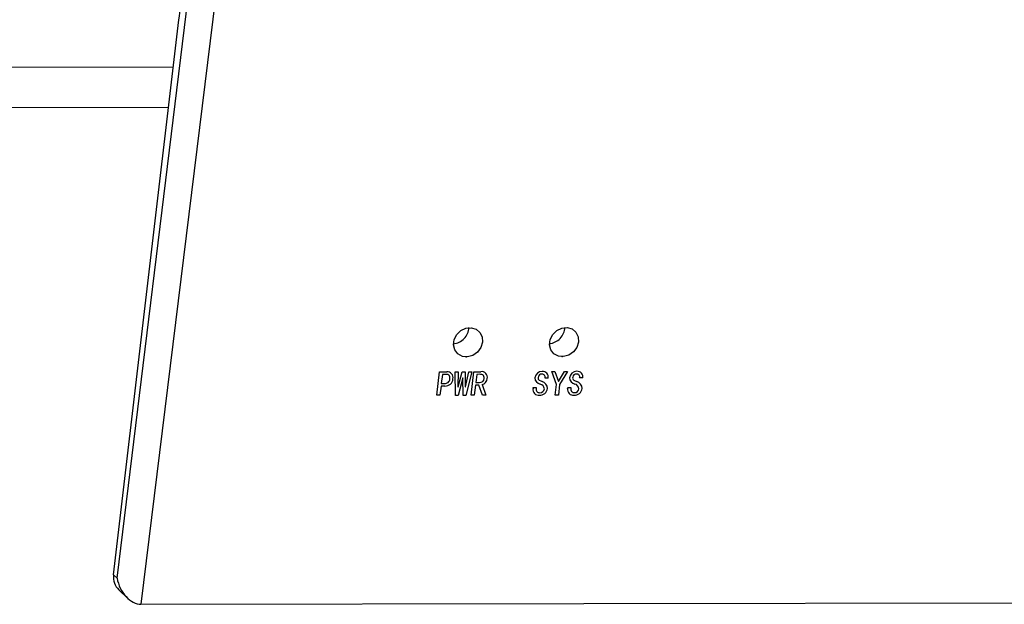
# Model space of a CAD drawing. Header units: millimetres. Extents: x 1573 to 1793, y 2179 to 2579.
# Tile 7 of 26: x 1624 to 1672, y 2237 to 2266. Entities that reach past the tile are written whole.
import ezdxf

# ---------------------------------------------------------------- set-up
doc = ezdxf.new("R2010")
doc.units = ezdxf.units.MM

msp = doc.modelspace()

# ---------------------------------------------------------------- linework, layer by layer
at = {"color": 7, "linetype": 'Continuous', "lineweight": 25}
for p, q in [((1628.6687361, 2238.6499082), (1632.6858194, 2271.4598924)), ((1633.9596828, 2271.1359985), (1629.8268334, 2237.3804816)), ((1628.503257, 2238.8079092), (1631.664282, 2265.7022397)), ((1609.0439548, 2263.3848595), (1631.3964966, 2263.4238932)), ((1604.657048, 2261.4128389), (1631.1655681, 2261.45913)), ((1628.503257, 2238.8079092), (1628.6687361, 2238.6499082)), ((1628.7487965, 2238.0832405), (1629.1714999, 2237.6796391)), ((1629.8268334, 2237.3804816), (1735.6681564, 2237.5653093))]:
    msp.add_line(p, q, dxfattribs=at)
at = {"color": 7, "linetype": 'Continuous'}
for p, q in [((1644.1488033, 2247.5096924), (1644.2877227, 2248.6443316)), ((1644.2877227, 2248.6443316), (1644.6281616, 2248.6449261)), ((1644.4228659, 2248.5185236), (1644.369248, 2248.0805926)), ((1644.5734447, 2248.5187865), (1644.4228659, 2248.5185236)), ((1645.0471633, 2248.6456578), (1645.1911952, 2248.6459093)), ((1645.0506511, 2247.4979995), (1645.0471633, 2248.6456578)), ((1645.1911952, 2248.6459093), (1645.1746602, 2247.9227855)), ((1645.187754, 2247.9228084), (1645.3745085, 2248.6462295)), ((1645.3745085, 2248.6462295), (1645.5185403, 2248.646481)), ((1645.5185403, 2248.646481), (1645.5281929, 2247.9234029)), ((1645.5412868, 2247.9234258), (1645.7018536, 2248.6468011)), ((1645.8458854, 2248.6470526), (1645.5613095, 2247.4988912)), ((1645.7018536, 2248.6468011), (1645.8458854, 2248.6470526)), ((1645.8117166, 2247.5125963), (1645.9506359, 2248.6472355)), ((1645.9506359, 2248.6472355), (1646.277981, 2248.6478072)), ((1646.0857792, 2248.5214275), (1646.0378479, 2248.1299438)), ((1646.229811, 2248.521679), (1646.0857792, 2248.5214275)), ((1649.7154683, 2248.65381), (1649.8660471, 2248.6540729)), ((1649.9468077, 2248.0306275), (1649.7154683, 2248.65381)), ((1649.8660471, 2248.6540729), (1650.0358839, 2248.1700949)), ((1650.0424308, 2248.1701063), (1650.3308772, 2248.6548846)), ((1650.4814559, 2248.6551476), (1650.0973865, 2248.0308904)), ((1650.3308772, 2248.6548846), (1650.4814559, 2248.6551476)), ((1644.3538125, 2247.9545216), (1644.2993821, 2247.5099554)), ((1644.5436726, 2247.9548532), (1644.3538125, 2247.9545216)), ((1644.369248, 2248.0805926), (1644.5198267, 2248.0808556)), ((1645.1746602, 2247.9227855), (1645.187754, 2247.9228084)), ((1645.4034198, 2248.3477545), (1645.1815891, 2247.4982281)), ((1645.4165136, 2248.3477774), (1645.4034198, 2248.3477545)), ((1645.4303714, 2247.4986626), (1645.4165136, 2248.3477774)), ((1645.5281929, 2247.9234029), (1645.5412868, 2247.9234258)), ((1646.0224124, 2248.0038727), (1645.9622953, 2247.5128593)), ((1646.1926319, 2248.00417), (1646.0224124, 2248.0038727)), ((1646.0378479, 2248.1299438), (1646.2211612, 2248.1302639)), ((1646.3682033, 2247.5135681), (1646.1926319, 2248.00417)), ((1646.3391009, 2248.0243274), (1646.5253289, 2247.5138425)), ((1648.8094625, 2247.8296244), (1648.8151493, 2247.8760716)), ((1648.8151493, 2247.8760716), (1648.965728, 2247.8763346)), ((1648.965728, 2247.8763346), (1648.9608537, 2247.8365227)), ((1649.5398009, 2248.34171), (1649.3892221, 2248.341447)), ((1649.8842534, 2247.5197081), (1649.9468077, 2248.0306275)), ((1650.0973865, 2248.0308904), (1650.0348322, 2247.519971)), ((1650.0358839, 2248.1700949), (1650.0424308, 2248.1701063)), ((1650.4854695, 2247.8325512), (1650.4911563, 2247.8789984)), ((1650.4911563, 2247.8789984), (1650.6417351, 2247.8792614)), ((1650.6417351, 2247.8792614), (1650.6368607, 2247.8394494)), ((1651.2158079, 2248.3446367), (1651.0652291, 2248.3443738)), ((1644.2993821, 2247.5099554), (1644.1488033, 2247.5096924)), ((1645.1815891, 2247.4982281), (1645.0506511, 2247.4979995)), ((1645.5613095, 2247.4988912), (1645.4303714, 2247.4986626)), ((1645.9622953, 2247.5128593), (1645.8117166, 2247.5125963)), ((1646.5253289, 2247.5138425), (1646.3682033, 2247.5135681)), ((1650.0348322, 2247.519971), (1649.8842534, 2247.5197081))]:
    msp.add_line(p, q, dxfattribs=at)
at = {"color": 7, "linetype": 'Continuous', "lineweight": 25, "flags": 128}
for points in [[(1646.3638816, 2250.0767888), (1646.2852677, 2249.820532), (1646.1227727, 2249.598719), (1645.8983424, 2249.441307), (1645.6422874, 2249.3695553), (1645.3891892, 2249.3931544), (1645.1732303, 2249.5089171), (1645.023577, 2249.701209), (1644.9604409, 2249.94406), (1644.9923489, 2250.2046718), (1645.1149915, 2250.4478472), (1645.3118053, 2250.6407441), (1645.5562094, 2250.7573108), (1645.8151958, 2250.7818041), (1646.0537868, 2250.7109162), (1646.2397594, 2250.5542209), (1646.347997, 2250.3328807), (1646.3638816, 2250.0767888)], [(1651.0125459, 2250.0849066), (1650.933932, 2249.8286498), (1650.771437, 2249.6068368), (1650.5470067, 2249.4494248), (1650.2909517, 2249.3776731), (1650.0378535, 2249.4012722), (1649.8218946, 2249.5170349), (1649.6722413, 2249.7093268), (1649.6091052, 2249.9521778), (1649.6410132, 2250.2127896), (1649.7636558, 2250.455965), (1649.9604696, 2250.648862), (1650.2048737, 2250.7654286), (1650.4638601, 2250.7899219), (1650.7024511, 2250.719034), (1650.8884237, 2250.5623387), (1650.9966613, 2250.3409985), (1651.0125459, 2250.0849066)]]:
    msp.add_lwpolyline(points, dxfattribs=at)
at = {"color": 7, "linetype": 'Continuous', "flags": 128}
for points in [[(1644.7823555, 2248.3002327), (1644.7858155, 2248.3529159), (1644.7809543, 2248.4043852), (1644.7629108, 2248.4510937), (1644.7276551, 2248.4850169), (1644.6799529, 2248.506051), (1644.6275719, 2248.5160263), (1644.5734447, 2248.5187865)], [(1646.4411636, 2248.3230311), (1646.442804, 2248.3725451), (1646.4330968, 2248.4196129), (1646.4104181, 2248.4604793), (1646.375804, 2248.4911728), (1646.330322, 2248.5100815), (1646.2808899, 2248.5193283), (1646.229811, 2248.521679)], [(1649.0528807, 2248.3740292), (1649.0524698, 2248.3333275), (1649.0624893, 2248.295196), (1649.0831009, 2248.2627813), (1649.1124726, 2248.2382906), (1649.179505, 2248.2003683), (1649.2502556, 2248.168723)], [(1650.728881, 2248.3769559), (1650.7284769, 2248.3362543), (1650.7384963, 2248.2981227), (1650.7591079, 2248.265708), (1650.7884796, 2248.2412174), (1650.8555121, 2248.2032951), (1650.9262627, 2248.1716497)]]:
    msp.add_lwpolyline(points, dxfattribs=at)
at = {"color": 7, "linetype": 'Continuous', "lineweight": 25}
msp.add_arc((1628.1886677, 2266.3772853), 3.5405623, 349.00866357, 31.38572758, dxfattribs=at)
at = {"color": 7, "linetype": 'Continuous'}
for centre, radius, start, end in [((1644.6546778, 2248.3613562), 0.2848039, 347.66112629, 95.33533268), ((1646.3254994, 2248.3798377), 0.2721459, 348.00831308, 100.05066335), ((1649.2141778, 2248.3583045), 0.31438, 180.8100014, 259.53881373), ((1649.2551327, 2248.3080895), 0.3582097, 89.41181973, 172.65887522), ((1649.2318295, 2248.3537683), 0.1801275, 86.57467916, 173.54169788), ((1649.2462614, 2248.3843403), 0.1492795, 343.3015425, 91.41999745), ((1649.2755406, 2248.3968465), 0.269951, 348.21461518, 93.54697194), ((1650.8901905, 2248.3612348), 0.3143858, 180.81063982, 259.53669124), ((1650.9311453, 2248.3110022), 0.3582237, 89.41273111, 172.65689896), ((1650.9078358, 2248.3566956), 0.1801266, 86.57655944, 173.54182126), ((1650.9222748, 2248.3872769), 0.1492698, 343.29646162, 91.42253172), ((1650.9515469, 2248.399773), 0.2699516, 348.21470058, 93.54825076), ((1644.5525665, 2248.308416), 0.2299034, 261.8131276, 357.96012703), ((1644.5596149, 2248.3289189), 0.3744053, 267.55959103, 355.64616576), ((1646.2342768, 2248.3371857), 0.2073346, 266.38379911, 356.0853956), ((1646.2588674, 2248.3483654), 0.3338233, 283.90704811, 355.69282917), ((1649.1014229, 2247.7965416), 0.2586651, 6.08242801, 77.57678722), ((1649.1647499, 2247.8333943), 0.3460677, 0.67696325, 75.68911784), ((1650.7774458, 2247.7994903), 0.2586402, 6.07811937, 77.57918602), ((1650.8407645, 2247.8363252), 0.3460601, 0.67628163, 75.69124407), ((1649.0855673, 2247.7833263), 0.2799596, 170.48101332, 276.37871075), ((1649.127002, 2247.8009726), 0.1698776, 167.92048999, 271.71176787), ((1649.1383036, 2247.8793565), 0.3748831, 266.68732699, 353.58684243), ((1649.1445344, 2247.8459999), 0.2151883, 266.68902389, 354.11853581), ((1650.7615733, 2247.7862527), 0.2799586, 170.48091115, 276.37755393), ((1650.8030155, 2247.8039103), 0.1698883, 167.9250082, 271.70947491), ((1650.8143153, 2247.8822701), 0.3748703, 266.68649872, 353.5886356), ((1650.8205406, 2247.8489273), 0.2151892, 266.68746681, 354.11841085)]:
    msp.add_arc(centre, radius, start, end, dxfattribs=at)
at = {"color": 7, "linetype": 'Continuous', "lineweight": 25}
for centre, major_axis, ratio, start_param, end_param in [((1644.9946907, 2250.7148032), (0.5067864, 0.5529177), 0.8855684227, 3.8939903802, 5.4896931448), ((1649.643355, 2250.722921), (0.5067864, 0.5529177), 0.8855684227, 3.8939903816, 5.4896931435), ((1629.4361906, 2238.8095384), (0.6757153, 0.7372236), 0.8855684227, 2.254336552, 3.1235341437), ((1629.6016697, 2238.6515373), (-0.441154, 1.2339937), 0.6906992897, 1.3299949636, 2.9007912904)]:
    msp.add_ellipse(centre, major_axis=major_axis, ratio=ratio, start_param=start_param, end_param=end_param, dxfattribs=at)
at = {"color": 7, "linetype": 'Continuous'}
for p in [(1645.5739475, 2249.3696727), (1650.2226118, 2249.3777905)]:
    msp.add_point(p, dxfattribs=at)

doc.saveas('drawing.dxf')
